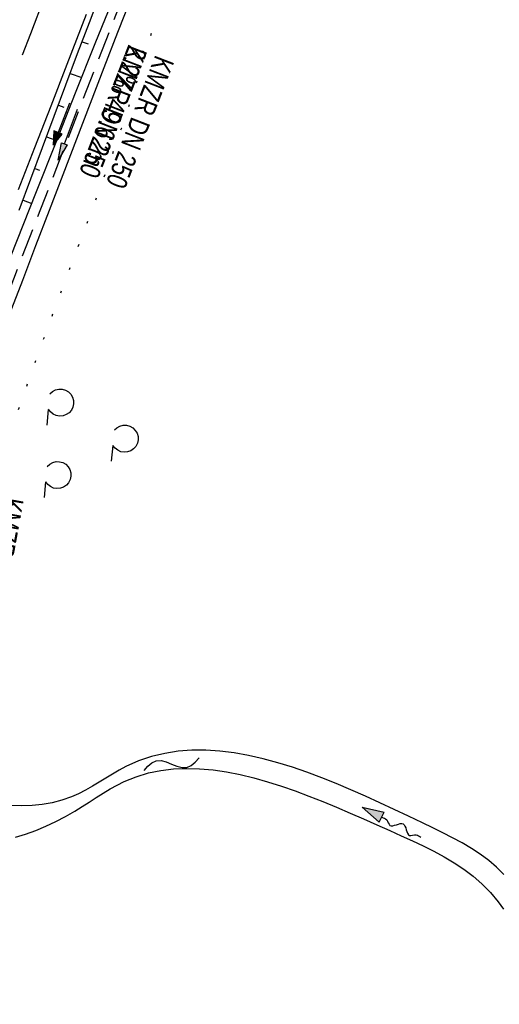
# Model space of a CAD drawing. Extents: x 508935 to 509681, y 453001 to 454023.
# Tile 9 of 36: x 509324 to 509366, y 453318 to 453405. Entities that reach past the tile are written whole.
import ezdxf

# ---------------------------------------------------------------- set-up
doc = ezdxf.new("R2010")
doc.units = 0
doc.header["$LTSCALE"] = 10
doc.header["$MEASUREMENT"] = 0
for name, pattern in [('AUSGEZOGEN', [0]), ('LT00', [0]), ('LT02', [0.4, 0.2, -0.2]), ('LT07', [0.22, 0.02, -0.2]), ('STRICHLINIE2', [0.375, 0.25, -0.125])]:
    doc.linetypes.add(name, pattern=pattern)
doc.layers.get('0').update_dxf_attribs({"linetype": 'LT00'})
for name, color, linetype in [('--EK_FBR', 1, 'LT00'), ('--EK_Halt-Pfeil', 4, 'LT00'), ('--EK_Haltung', 7, 'STRICHLINIE2'), ('--EK_Haltung-Text', 140, 'LT00'), ('--EL_Halt-Pfeil', 4, 'LT00'), ('--EL_Haltung', 182, 'STRICHLINIE2'), ('--EL_Haltung-Text', 182, 'LT00'), ('--FLIEßRICHTPFEIL', 180, 'Continuous'), ('--WASSER_NUTZUNG', 180, 'Continuous'), ('GEHOELZ_SYMB', 252, 'Continuous'), ('PFEIL', 140, 'AUSGEZOGEN'), ('V118_AFBR_BAB', 250, 'LT00'), ('V118_BOESCH', 250, 'LT00'), ('V118_BOSCHUNG', 250, 'LT00'), ('V118_GRABEN', 250, 'LT00'), ('V118_LG_MARK', 250, 'LT02'), ('V118_WALD', 250, 'LT07')]:
    doc.layers.add(name, color=color, linetype=linetype)
doc.styles.add('Haltungsbeschriftung', font='ARIAL.TTF', dxfattribs={"width": 0.75})

# ---------------------------------------------------------------- blocks, each defined once
blk = doc.blocks.new('Pfreil3')
at = {"layer": 'PFEIL'}
blk.add_hatch(color=256, dxfattribs=at).paths.add_polyline_path([(-1.549, 0.273), (-1.549, -0.273), (0, 0)])
for p, q in [((-1.549, 0), (-4.831, 0)), ((-1.549, -0.273), (-1.549, 0.273)), ((-1.549, 0.273), (0, 0)), ((0, 0), (-1.549, -0.273))]:
    blk.add_line(p, q, dxfattribs=at)
blk = doc.blocks.new('GEHOELZ_SYMB')
at = {"layer": 'GEHOELZ_SYMB'}
blk.add_line((0, 0), (1.4, 0), dxfattribs=at)
blk.add_lwpolyline([(-1.388, 0.017), (-1.612, 0.221), (-1.778, 0.474), (-1.876, 0.761), (-1.898, 1.063), (-1.844, 1.361), (-1.718, 1.636), (-1.526, 1.87), (-1.282, 2.05), (-1, 2.162), (-0.7, 2.2), (-0.4, 2.162), (-0.118, 2.05), (0.126, 1.87), (0.318, 1.636), (0.444, 1.361), (0.498, 1.063), (0.476, 0.761), (0.378, 0.474), (0.212, 0.221), (-0.012, 0.017)], dxfattribs=at)
blk = doc.blocks.new('FLIEßRICHTPFEIL')
at = {"layer": '--FLIEßRICHTPFEIL'}
blk.add_hatch(color=256, dxfattribs=at).paths.add_polyline_path([(-1.95, 0.4875), (-1.95, -0.4875), (0, 0)])
for p, q in [((-1.95, 0.4875), (-1.95, -0.4875)), ((-1.95, 0.4875), (0, 0)), ((0, 0), (-1.95, -0.4875))]:
    blk.add_line(p, q, dxfattribs=at)
at = {"layer": '--FLIEßRICHTPFEIL', "start_tangent": (-1, 0), "end_tangent": (-1, 0)}
blk.add_spline([(-1.95, 0), (-2.4375, 0), (-2.925, 0.325), (-3.4125, 0), (-3.9, -0.325), (-4.3875, 0), (-4.875, 0.325), (-5.3625, 0), (-5.85, 0)], degree=3, dxfattribs=at)
blk = doc.blocks.new('SYMB7251')
at = {"color": 0, "linetype": 'ByBlock'}
for points in [[(-0.25, 0), (-0.208333, 0.028889), (-0.166667, 0.051111), (-0.125, 0.06), (-0.083333, 0.051111), (-0.041667, 0.028889), (0, 0)], [(0, 0), (0.041667, -0.028889), (0.083333, -0.051111), (0.125, -0.06), (0.166667, -0.051111), (0.208333, -0.028889), (0.25, 0)]]:
    blk.add_lwpolyline(points, dxfattribs=at)
blk = doc.blocks.new('SYMB0070')
at = {"color": 0, "linetype": 'ByBlock'}
for p, q in [((-0.5, 0), (0.2, 0)), ((0.5, 0), (0.2, 0.1)), ((0.2, 0.1), (0.2, 0)), ((0.468, 0), (0.21, 0.086)), ((0.21, 0.086), (0.21, -0.086)), ((0.21, -0.086), (0.468, 0)), ((0.22, -0.072), (0.437, 0)), ((0.23, -0.058), (0.405, 0)), ((0.24, -0.045), (0.374, 0)), ((0.342, 0), (0.25, 0.031)), ((0.25, 0.031), (0.25, -0.031)), ((0.25, -0.031), (0.342, 0)), ((0.26, -0.017), (0.31, 0)), ((0.27, -0.003), (0.279, 0))]:
    blk.add_line(p, q, dxfattribs=at)
for points in [[(0.2, 0), (0.2, -0.1), (0.5, 0)], [(0.437, 0), (0.22, 0.072), (0.22, -0.072)], [(0.405, 0), (0.23, 0.058), (0.23, -0.058)], [(0.374, 0), (0.24, 0.045), (0.24, -0.045)], [(0.31, 0), (0.26, 0.017), (0.26, -0.017)], [(0.279, 0), (0.27, 0.003), (0.27, -0.003)]]:
    blk.add_lwpolyline(points, dxfattribs=at)

msp = doc.modelspace()

# ---------------------------------------------------------------- linework, layer by layer
at = {"layer": '--EK_FBR', "color": 2}
msp.add_lwpolyline([(509329.734, 453405.531), (509328.025, 453401.115), (509326.582, 453397.408), (509325.133, 453393.702), (509323.68, 453389.997)], dxfattribs=at)
at = {"layer": '--EK_Haltung'}
msp.add_line((509337.153, 453417.894), (509319.769, 453373.022), dxfattribs=at)
at = {"layer": '--EL_Haltung'}
msp.add_line((509337.153, 453417.894), (509319.769, 453373.022), dxfattribs=at)
at = {"layer": 'V118_AFBR_BAB', "color": 0}
msp.add_lwpolyline([(509329.734, 453405.531), (509328.025, 453401.115), (509326.582, 453397.408), (509325.133, 453393.702), (509323.68, 453389.997)], dxfattribs=at)
at = {"layer": 'V118_BOESCH'}
msp.add_lwpolyline([(509323.79, 453388.183), (509324.827, 453390.959), (509325.861, 453393.736), (509326.894, 453396.513), (509327.93, 453399.289), (509328.969, 453402.064), (509330.014, 453404.837), (509331.069, 453407.606)], dxfattribs=at)
at = {"layer": 'V118_BOSCHUNG'}
for p, q in [((509329.368, 453403.124), (509329.909, 453402.923)), ((509328.313, 453400.316), (509329.338, 453399.934)), ((509327.264, 453397.505), (509327.745, 453397.326)), ((509326.218, 453394.694), (509327.117, 453394.359)), ((509325.171, 453391.882), (509325.59, 453391.726)), ((509324.123, 453389.071), (509324.903, 453388.781))]:
    msp.add_line(p, q, dxfattribs=at)
at = {"layer": 'V118_GRABEN'}
for points in [[(509308.656, 453343.61), (509309.457, 453346.121), (509310.261, 453348.631), (509311.07, 453351.139), (509311.887, 453353.645), (509312.714, 453356.146), (509313.555, 453358.643), (509314.412, 453361.135), (509315.371, 453363.857), (509316.35, 453366.572), (509317.347, 453369.281), (509318.36, 453371.984), (509319.386, 453374.682), (509320.423, 453377.376), (509321.47, 453380.067), (509322.524, 453382.755), (509323.582, 453385.441), (509325.316, 453389.823), (509327.055, 453394.202), (509328.797, 453398.579), (509330.543, 453402.955), (509332.289, 453407.331)], [(509333.766, 453407.092), (509332.523, 453403.947), (509331.292, 453400.796), (509330.072, 453397.642), (509328.859, 453394.485), (509327.651, 453391.326), (509326.446, 453388.166), (509325.241, 453385.006), (509324.073, 453381.949), (509322.906, 453378.891), (509321.74, 453375.833), (509320.578, 453372.774), (509319.423, 453369.712), (509318.276, 453366.647), (509317.14, 453363.578), (509316.016, 453360.505), (509315.001, 453357.689), (509313.996, 453354.869), (509312.999, 453352.046), (509312.009, 453349.221), (509311.022, 453346.394), (509310.038, 453343.567)], [(509366.814, 453329.257), (509366.162, 453329.908), (509365.46, 453330.506), (509364.714, 453331.059), (509363.928, 453331.574), (509363.109, 453332.058), (509362.26, 453332.519), (509361.387, 453332.963), (509360.495, 453333.398), (509359.589, 453333.83), (509358.342, 453334.424), (509357.081, 453335.02), (509355.807, 453335.613), (509354.524, 453336.197), (509353.232, 453336.765), (509351.935, 453337.312), (509350.634, 453337.831), (509349.331, 453338.318), (509348.03, 453338.764), (509346.731, 453339.165), (509345.437, 453339.514), (509344.151, 453339.805), (509342.874, 453340.032), (509341.609, 453340.19), (509340.357, 453340.271), (509339.121, 453340.27), (509337.904, 453340.181), (509336.706, 453339.997), (509335.532, 453339.714), (509334.381, 453339.323), (509333.258, 453338.821), (509332.661, 453338.501), (509332.068, 453338.157), (509331.477, 453337.798), (509330.884, 453337.435), (509330.286, 453337.077), (509329.678, 453336.735), (509329.058, 453336.42), (509328.421, 453336.14), (509327.581, 453335.847), (509326.715, 453335.625), (509325.829, 453335.472), (509324.93, 453335.382), (509324.023, 453335.354), (509323.115, 453335.383)], [(509323.446, 453332.566), (509324.358, 453332.833), (509325.263, 453333.156), (509326.156, 453333.529), (509327.034, 453333.946), (509327.894, 453334.398), (509328.731, 453334.88), (509329.374, 453335.275), (509330.005, 453335.677), (509330.628, 453336.077), (509331.246, 453336.467), (509331.863, 453336.839), (509332.483, 453337.186), (509333.111, 453337.5), (509334.166, 453337.931), (509335.248, 453338.257), (509336.355, 453338.483), (509337.485, 453338.618), (509338.636, 453338.665), (509339.804, 453338.633), (509340.988, 453338.526), (509342.185, 453338.35), (509343.392, 453338.113), (509344.608, 453337.82), (509345.83, 453337.476), (509347.055, 453337.089), (509348.282, 453336.664), (509349.507, 453336.207), (509350.728, 453335.725), (509351.943, 453335.223), (509353.15, 453334.708), (509354.346, 453334.185), (509355.528, 453333.662), (509356.695, 453333.143), (509357.697, 453332.697), (509358.682, 453332.252), (509359.647, 453331.797), (509360.59, 453331.326), (509361.508, 453330.829), (509362.396, 453330.297), (509363.253, 453329.723), (509364.076, 453329.098), (509364.861, 453328.414), (509365.606, 453327.661), (509366.307, 453326.831), (509366.787, 453326.181)]]:
    msp.add_lwpolyline(points, dxfattribs=at)
at = {"layer": 'V118_LG_MARK', "ltscale": 3, "flags": 128}
msp.add_lwpolyline([(509315.416, 453379.592), (509316.525, 453382.417), (509317.631, 453385.242), (509319.079, 453388.959), (509320.52, 453392.678), (509321.956, 453396.4), (509323.386, 453400.124), (509324.813, 453403.849), (509326.238, 453407.575), (509329.509, 453416.147), (509332.773, 453424.721), (509336.03, 453433.298), (509338.108, 453438.78), (509340.184, 453444.263), (509342.259, 453449.747), (509343.97, 453454.27), (509345.679, 453458.794), (509347.385, 453463.319), (509349.086, 453467.846), (509350.781, 453472.375), (509352.469, 453476.907), (509354.148, 453481.442), (509354.803, 453483.22), (509355.452, 453484.999), (509356.093, 453486.782), (509356.618, 453488.267), (509357.139, 453489.754), (509357.658, 453491.242), (509358.181, 453492.728), (509358.709, 453494.212), (509359.408, 453496.132), (509360.12, 453498.047), (509360.843, 453499.958), (509361.573, 453501.867), (509362.307, 453503.774), (509363.043, 453505.681), (509363.775, 453507.588), (509364.503, 453509.498), (509365.489, 453512.122), (509366.461, 453514.752), (509367.423, 453517.385), (509368.377, 453520.021), (509369.326, 453522.658), (509370.273, 453525.297), (509371.221, 453527.935), (509372.502, 453531.486), (509373.787, 453535.036), (509375.075, 453538.585), (509376.363, 453542.134), (509377.777, 453546.033), (509379.189, 453549.933), (509380.595, 453553.835), (509381.995, 453557.74), (509383.385, 453561.648), (509384.765, 453565.559), (509385.829, 453568.6), (509386.887, 453571.643), (509387.941, 453574.688), (509388.994, 453577.733), (509390.048, 453580.778), (509391.105, 453583.821), (509392.166, 453586.863), (509393.234, 453589.903), (509394.48, 453593.415), (509395.736, 453596.923), (509397, 453600.429), (509398.269, 453603.932), (509399.543, 453607.434), (509400.819, 453610.935)], dxfattribs=at)
at = {"layer": 'V118_WALD', "flags": 128}
msp.add_lwpolyline([(509407.197, 453332.955), (509406.935, 453332.169), (509406.666, 453331.389), (509406.386, 453330.621), (509406.086, 453329.872), (509405.761, 453329.149), (509405.405, 453328.457), (509405.011, 453327.802), (509404.573, 453327.191), (509404.085, 453326.631), (509403.54, 453326.127), (509402.95, 453325.693), (509402.311, 453325.312), (509401.631, 453324.976), (509400.922, 453324.679), (509400.193, 453324.413), (509399.454, 453324.172), (509398.716, 453323.947), (509398.069, 453323.756), (509397.429, 453323.565), (509396.795, 453323.364), (509396.166, 453323.145), (509395.542, 453322.9), (509394.922, 453322.62), (509394.343, 453322.318), (509393.778, 453321.979), (509393.24, 453321.601), (509392.742, 453321.185), (509392.296, 453320.73), (509391.914, 453320.238), (509391.609, 453319.708), (509391.389, 453319.144), (509391.244, 453318.548), (509391.16, 453317.928), (509391.124, 453317.287), (509391.121, 453316.634), (509391.138, 453315.974), (509391.162, 453315.314), (509391.178, 453314.658), (509391.174, 453314.014), (509391.134, 453313.387), (509391.047, 453312.785), (509390.897, 453312.211), (509390.655, 453311.63), (509390.332, 453311.087), (509389.94, 453310.578), (509389.485, 453310.098), (509388.978, 453309.644), (509388.428, 453309.212), (509387.843, 453308.797), (509387.232, 453308.396), (509386.605, 453308.004), (509385.97, 453307.618), (509385.336, 453307.233), (509384.113, 453306.468), (509382.923, 453305.697), (509381.763, 453304.925), (509380.626, 453304.155), (509379.507, 453303.393), (509378.401, 453302.641), (509377.302, 453301.906), (509376.204, 453301.191), (509375.103, 453300.5), (509373.993, 453299.838), (509372.868, 453299.21), (509371.724, 453298.619), (509370.553, 453298.07), (509369.145, 453297.485), (509367.698, 453296.96), (509366.218, 453296.495), (509364.709, 453296.084), (509363.174, 453295.727), (509361.618, 453295.42), (509360.046, 453295.161), (509358.462, 453294.947), (509356.87, 453294.775), (509355.274, 453294.642), (509353.679, 453294.547), (509352.089, 453294.486), (509350.673, 453294.459), (509349.263, 453294.463), (509347.86, 453294.501), (509346.462, 453294.579), (509345.068, 453294.701), (509343.679, 453294.873), (509341.809, 453295.189), (509339.948, 453295.6), (509338.101, 453296.103), (509336.27, 453296.696), (509334.46, 453297.375), (509332.673, 453298.138), (509330.913, 453298.98), (509329.184, 453299.9), (509327.49, 453300.895), (509325.833, 453301.96), (509324.219, 453303.094), (509322.649, 453304.293), (509321.128, 453305.554), (509319.66, 453306.874), (509318.248, 453308.251), (509316.895, 453309.681), (509315.605, 453311.16), (509314.381, 453312.687), (509313.228, 453314.258), (509312.149, 453315.87), (509311.805, 453316.42), (509311.478, 453316.976), (509311.174, 453317.539), (509310.901, 453318.113), (509310.666, 453318.697), (509310.476, 453319.295), (509310.313, 453320.052), (509310.225, 453320.826), (509310.206, 453321.612), (509310.25, 453322.406), (509310.353, 453323.201), (509310.509, 453323.993), (509310.712, 453324.776), (509310.955, 453325.545), (509311.251, 453326.337), (509311.577, 453327.113), (509311.923, 453327.875), (509312.279, 453328.629), (509312.636, 453329.378), (509312.983, 453330.127), (509313.311, 453330.88), (509313.609, 453331.642), (509313.869, 453332.416), (509314.08, 453333.207), (509314.246, 453334.1), (509314.343, 453335.011), (509314.373, 453335.929), (509314.337, 453336.846), (509314.255, 453337.637), (509314.136, 453338.422), (509313.987, 453339.203), (509313.819, 453339.98), (509313.642, 453340.755), (509320.112, 453359.932), (509321.024, 453362.616), (509321.938, 453365.3), (509322.859, 453367.981), (509323.788, 453370.66), (509324.729, 453373.334), (509325.684, 453376.003), (509326.657, 453378.667), (509327.352, 453380.534), (509328.053, 453382.398), (509328.758, 453384.261), (509329.464, 453386.125), (509330.166, 453387.989), (509330.862, 453389.855), (509331.549, 453391.724), (509332.223, 453393.598), (509332.881, 453395.477), (509333.52, 453397.362), (509334.136, 453399.256), (509334.653, 453400.912), (509335.155, 453402.575), (509335.645, 453404.241), (509336.126, 453405.91), (509336.604, 453407.58), (509337.081, 453409.25), (509337.562, 453410.919), (509338.05, 453412.585), (509338.55, 453414.247), (509339.064, 453415.904), (509339.598, 453417.554), (509340.154, 453419.196), (509340.783, 453420.96), (509341.438, 453422.714), (509342.115, 453424.46), (509342.808, 453426.201), (509343.514, 453427.938), (509344.226, 453429.673), (509344.94, 453431.407), (509345.652, 453433.142), (509346.357, 453434.88), (509347.049, 453436.622), (509347.724, 453438.371), (509348.432, 453440.271), (509349.117, 453442.179), (509349.783, 453444.095), (509350.433, 453446.016), (509351.07, 453447.942), (509351.698, 453449.871), (509352.319, 453451.802), (509352.937, 453453.735)], dxfattribs=at)

# ---------------------------------------------------------------- block references
at = {"layer": '--EK_Halt-Pfeil', "xscale": 3.999999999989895, "yscale": 4, "zscale": 4, "rotation": 248.82213999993}
msp.add_blockref('SYMB0070', (509327.528, 453395.819), dxfattribs=at)
at = {"layer": '--EL_Halt-Pfeil', "xscale": 3.999999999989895, "yscale": 4, "zscale": 4, "rotation": 248.82213999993}
msp.add_blockref('SYMB0070', (509327.528, 453395.819), dxfattribs=at)
at = {"layer": '--FLIEßRICHTPFEIL', "rotation": 152.9269607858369}
msp.add_blockref('FLIEßRICHTPFEIL', (509354.237, 453335.226), dxfattribs=at)
at = {"layer": '--WASSER_NUTZUNG', "xscale": 9.9999999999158, "yscale": 9.999999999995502, "zscale": 10, "rotation": 12.903809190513}
msp.add_blockref('SYMB7251', (509337.31, 453339.045), dxfattribs=at)
at = {"layer": 'GEHOELZ_SYMB', "rotation": 264.7377000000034}
for p in [(509326.362, 453370.51), (509332.089, 453367.303), (509326.123, 453364.077)]:
    msp.add_blockref('GEHOELZ_SYMB', p, dxfattribs=at)
at = {"layer": 'PFEIL', "rotation": 249.1143106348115}
msp.add_blockref('Pfreil3', (509327.243, 453392.616), dxfattribs=at)

# ---------------------------------------------------------------- texts
at = {"layer": '--EK_Haltung-Text', "style": 'Haltungsbeschriftung', "width": 0.75}
for s, rotation, p in [('2.2‰ 49.62m', -111.17786, (509333.505, 453402.942)), ('KMZR DN 250', -111.17786, (509335.892, 453402.017)), ('KMZR DN 250', -100.19924, (509322.419, 453362.802))]:
    msp.add_text(s, height=1.8, rotation=rotation, dxfattribs=at).set_placement(p)
at = {"layer": '--EL_Haltung-Text', "style": 'Haltungsbeschriftung', "width": 0.75}
msp.add_text('KMZR DN 250', height=1.8, rotation=-111.17786, dxfattribs=at).set_placement((509333.505, 453402.942))

doc.saveas('drawing.dxf')
